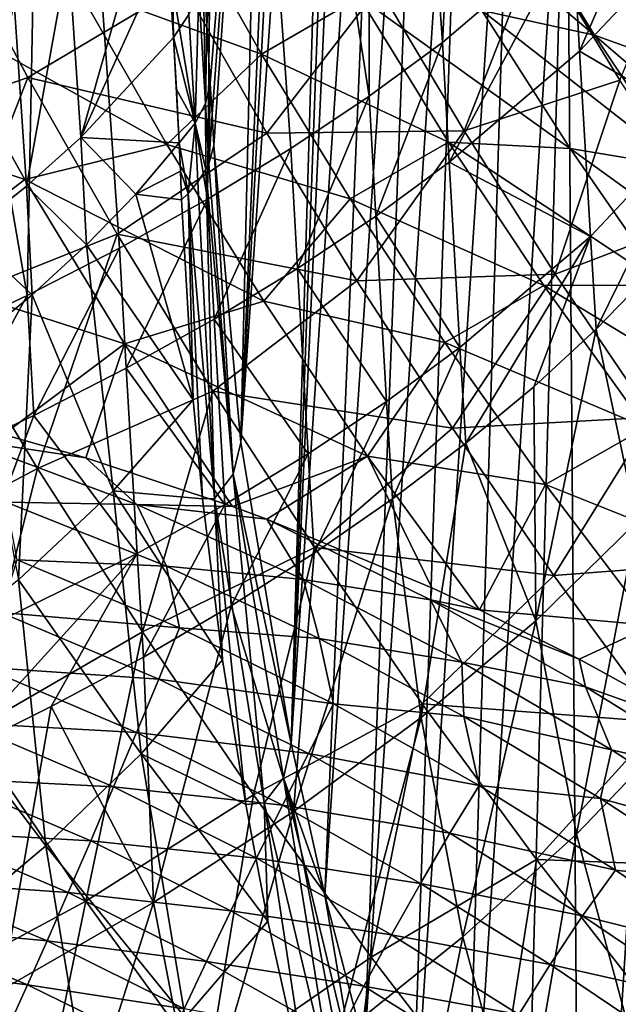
# Model space of a CAD drawing. Header units: metres. Extents: x -109 to 109, y -78 to 121.
# Tile 178 of 256: x -59.78 to -56.45, y 23.89 to 29.37. Entities that reach past the tile are written whole.
import ezdxf

# ---------------------------------------------------------------- set-up
doc = ezdxf.new("R2010")
doc.units = ezdxf.units.M
doc.layers.add('solid_508554_SW0001', color=7, linetype='CONTINUOUS')

msp = doc.modelspace()

# ---------------------------------------------------------------- linework, layer by layer
at = {"layer": 'solid_508554_SW0001'}
for points in [[(-58.547375, 27.018572, -27.637737), (-58.066273, 36.125641, -13.697353), (-58.130035, 36.854248, -14.119217)], [(-58.414257, 32.763832, -21.171314), (-58.547375, 27.018572, -27.637737), (-58.130035, 36.854248, -14.119217)], [(-58.547375, 27.018572, -27.637737), (-57.971329, 35.394199, -13.27507), (-58.066273, 36.125641, -13.697353)], [(-57.105286, 35.579956, -35.632202), (-57.426094, 29.247286, -33.759487), (-57.831543, 34.953453, -36.732544)], [(-57.105286, 35.579956, -35.632202), (-56.699913, 29.866072, -32.651421), (-57.426094, 29.247286, -33.759487)], [(-58.547375, 27.018572, -27.637737), (-58.268547, 25.342735, -27.070423), (-57.971329, 35.394199, -13.27507)], [(-58.268547, 25.342735, -27.070423), (-57.914371, 35.041164, -13.071617), (-57.971329, 35.394199, -13.27507)], [(-58.268547, 25.342735, -27.070423), (-57.844952, 34.661095, -12.852985), (-57.914371, 35.041164, -13.071617)], [(-57.831543, 34.953453, -36.732544), (-57.833706, 28.948147, -34.289078), (-58.672791, 34.353344, -37.763657)], [(-57.831543, 34.953453, -36.732544), (-57.426094, 29.247286, -33.759487), (-57.833706, 28.948147, -34.289078)], [(-58.268547, 25.342735, -27.070423), (-57.686905, 33.927349, -12.430043), (-57.844952, 34.661095, -12.852985)], [(-58.672791, 34.353344, -37.763657), (-58.733047, 28.37422, -35.292542), (-59.621628, 33.78503, -38.716221)], [(-58.672791, 34.353344, -37.763657), (-58.269726, 28.65687, -34.800545), (-58.733047, 28.37422, -35.292542)], [(-58.672791, 34.353344, -37.763657), (-57.833706, 28.948147, -34.289078), (-58.269726, 28.65687, -34.800545)], [(-58.268547, 25.342735, -27.070423), (-58.080418, 24.498621, -26.794416), (-57.686905, 33.927349, -12.430043)], [(-58.080418, 24.498621, -26.794416), (-57.497105, 33.194515, -12.006226), (-57.686905, 33.927349, -12.430043)], [(-59.621628, 33.78503, -38.716221), (-59.736973, 27.837523, -36.213406), (-60.670582, 33.253895, -39.580994)], [(-59.621628, 33.78503, -38.716221), (-59.222492, 28.100906, -35.763836), (-59.736973, 27.837523, -36.213406)], [(-59.621628, 33.78503, -38.716221), (-58.733047, 28.37422, -35.292542), (-59.222492, 28.100906, -35.763836)], [(-60.670582, 33.253895, -39.580994), (-59.736973, 27.837523, -36.213406), (-60.275429, 27.584606, -36.640335)], [(-58.080418, 24.498621, -26.794416), (-57.859558, 23.651833, -26.524572), (-57.497105, 33.194515, -12.006226)], [(-57.859558, 23.651833, -26.524572), (-57.275425, 32.463367, -11.582922), (-57.497105, 33.194515, -12.006226)], [(-58.757072, 29.66334, -28.673458), (-58.737209, 29.344589, -28.511652), (-58.414257, 32.763832, -21.171314)], [(-58.737209, 29.344589, -28.511652), (-58.717888, 29.018417, -28.36314), (-58.414257, 32.763832, -21.171314)], [(-58.717888, 29.018417, -28.36314), (-58.708168, 28.847885, -28.291929), (-58.414257, 32.763832, -21.171314)], [(-58.708168, 28.847885, -28.291929), (-58.698479, 28.673407, -28.223436), (-58.414257, 32.763832, -21.171314)], [(-58.414257, 32.763832, -21.171314), (-58.698479, 28.673407, -28.223436), (-58.547375, 27.018572, -27.637737)], [(-57.859558, 23.651833, -26.524572), (-57.60564, 22.80295, -26.26129), (-57.275425, 32.463367, -11.582922)], [(-57.60564, 22.80295, -26.26129), (-57.021496, 31.733641, -11.161545), (-57.275425, 32.463367, -11.582922)], [(-57.60564, 22.80295, -26.26129), (-57.31815, 21.952011, -26.004581), (-57.021496, 31.733641, -11.161545)], [(-57.021496, 31.733641, -11.161545), (-57.31815, 21.952011, -26.004581), (-56.735329, 31.006586, -10.742517)], [(-56.735329, 31.006586, -10.742517), (-57.31815, 21.952011, -26.004581), (-57.000813, 21.115435, -25.75811)], [(-56.735329, 31.006586, -10.742517), (-57.000813, 21.115435, -25.75811), (-56.653603, 20.299147, -25.518011)], [(-56.067829, 29.585901, -9.919008), (-56.735329, 31.006586, -10.742517), (-56.653603, 20.299147, -25.518011)], [(-56.699913, 29.866072, -32.651421), (-56.096924, 30.507868, -31.486006), (-56.662636, 29.198689, -32.30299)], [(-56.096924, 30.507868, -31.486006), (-56.059673, 29.840796, -31.137743), (-56.662636, 29.198689, -32.30299)], [(-58.943794, 30.363596, -29.817783), (-58.989422, 30.299807, -29.929245), (-58.922722, 29.273726, -29.381535)], [(-58.943794, 30.363596, -29.817783), (-58.922722, 29.273726, -29.381535), (-58.837833, 29.401834, -29.152134)], [(-59.437977, 28.717556, -30.391966), (-58.989422, 30.299807, -29.929245), (-59.507183, 29.742865, -30.94194)], [(-58.956154, 29.785555, -29.657495), (-58.989422, 30.299807, -29.929245), (-59.437977, 28.717556, -30.391966)], [(-58.956154, 29.785555, -29.657495), (-58.922722, 29.273726, -29.381535), (-58.989422, 30.299807, -29.929245)], [(-56.580338, 29.286821, -0.514467), (-57.206192, 29.425451, 0.433872), (-57.662189, 30.203436, -0.320233)], [(-57.035641, 30.030645, -1.262484), (-56.580338, 29.286821, -0.514467), (-57.662189, 30.203436, -0.320233)], [(-58.891891, 29.993624, 1.790673), (-58.433178, 29.181475, 2.523278), (-59.461231, 29.556938, 2.97068)], [(-57.887962, 29.498829, 1.350419), (-58.433178, 29.181475, 2.523278), (-58.891891, 29.993624, 1.790673)], [(-56.014416, 29.08383, -1.488522), (-56.580338, 29.286821, -0.514467), (-57.035641, 30.030645, -1.262484)], [(-56.471439, 29.795795, -2.230359), (-56.014416, 29.08383, -1.488522), (-57.035641, 30.030645, -1.262484)], [(-56.055264, 29.96521, 5.633943), (-56.899288, 29.79343, 6.572035), (-56.439121, 29.036625, 7.28305)], [(-60.7397, 28.697035, 9.573097), (-59.733448, 29.052687, 8.919635), (-60.198013, 29.927391, 8.21065)], [(-60.198013, 29.927391, 8.21065), (-59.733448, 29.052687, 8.919635), (-58.871307, 29.565166, 8.02097)], [(-57.426094, 29.247286, -33.759487), (-56.699913, 29.866072, -32.651421), (-57.388802, 28.57966, -33.410934)], [(-56.699913, 29.866072, -32.651421), (-56.662636, 29.198689, -32.30299), (-57.388802, 28.57966, -33.410934)], [(-55.998741, 28.808828, -30.603544), (-56.662636, 29.198689, -32.30299), (-56.059673, 29.840796, -31.137743)], [(-58.956154, 29.785555, -29.657495), (-59.437977, 28.717556, -30.391966), (-58.922722, 29.273726, -29.381535)], [(-56.899288, 29.79343, 6.572035), (-57.780052, 29.552963, 7.459913), (-57.305058, 28.754091, 8.173121)], [(-56.439121, 29.036625, 7.28305), (-56.899288, 29.79343, 6.572035), (-57.305058, 28.754091, 8.173121)], [(-55.512047, 28.817776, -2.48205), (-56.014416, 29.08383, -1.488522), (-56.471439, 29.795795, -2.230359)], [(-55.973198, 29.500389, -3.217655), (-55.512047, 28.817776, -2.48205), (-56.471439, 29.795795, -2.230359)], [(-59.741039, 28.446148, -30.879524), (-59.507183, 29.742865, -30.94194), (-59.810184, 29.47224, -31.428568)], [(-59.741039, 28.446148, -30.879524), (-59.437977, 28.717556, -30.391966), (-59.507183, 29.742865, -30.94194)], [(-58.782391, 29.53228, -28.915169), (-58.744923, 28.907389, -28.617594), (-58.757072, 29.66334, -28.673458)], [(-58.744923, 28.907389, -28.617594), (-58.737209, 29.344589, -28.511652), (-58.757072, 29.66334, -28.673458)], [(-59.461231, 29.556938, 2.97068), (-58.959602, 28.678814, 3.735089), (-60.266415, 29.404558, 3.785301)], [(-59.733448, 29.052687, 8.919635), (-58.402885, 28.742182, 8.720119), (-58.871307, 29.565166, 8.02097)], [(-58.433178, 29.181475, 2.523278), (-58.959602, 28.678814, 3.735089), (-59.461231, 29.556938, 2.97068)], [(-57.780052, 29.552963, 7.459913), (-58.871307, 29.565166, 8.02097), (-58.402885, 28.742182, 8.720119)], [(-57.305058, 28.754091, 8.173121), (-57.780052, 29.552963, 7.459913), (-58.402885, 28.742182, 8.720119)], [(-56.067829, 29.585901, -9.919008), (-56.653603, 20.299147, -25.518011), (-56.275116, 19.499054, -25.282717)], [(-58.782391, 29.53228, -28.915169), (-58.837833, 29.401834, -29.152134), (-58.80267, 28.796736, -28.867046)], [(-58.782391, 29.53228, -28.915169), (-58.80267, 28.796736, -28.867046), (-58.744923, 28.907389, -28.617594)], [(-57.887962, 29.498829, 1.350419), (-57.392693, 28.692177, 2.112159), (-58.433178, 29.181475, 2.523278)], [(-56.715237, 28.655851, 1.190209), (-57.392693, 28.692177, 2.112159), (-57.887962, 29.498829, 1.350419)], [(-57.206192, 29.425451, 0.433872), (-56.715237, 28.655851, 1.190209), (-57.887962, 29.498829, 1.350419)], [(-60.072853, 28.180674, -31.352636), (-59.741039, 28.446148, -30.879524), (-59.810184, 29.47224, -31.428568)], [(-60.266415, 29.404558, 3.785301), (-59.750523, 28.483091, 4.556346), (-60.946083, 28.883272, 4.788788)], [(-58.959602, 28.678814, 3.735089), (-59.750523, 28.483091, 4.556346), (-60.266415, 29.404558, 3.785301)], [(-58.837833, 29.401834, -29.152134), (-58.922722, 29.273726, -29.381535), (-58.80267, 28.796736, -28.867046)], [(-56.091202, 28.552334, 0.236207), (-56.715237, 28.655851, 1.190209), (-57.206192, 29.425451, 0.433872)], [(-56.580338, 29.286821, -0.514467), (-56.091202, 28.552334, 0.236207), (-57.206192, 29.425451, 0.433872)], [(-58.744923, 28.907389, -28.617594), (-58.717888, 29.018417, -28.36314), (-58.737209, 29.344589, -28.511652)], [(-55.524582, 28.382288, -0.743733), (-56.091202, 28.552334, 0.236207), (-56.580338, 29.286821, -0.514467)], [(-56.014416, 29.08383, -1.488522), (-55.524582, 28.382288, -0.743733), (-56.580338, 29.286821, -0.514467)], [(-58.890415, 28.687841, -29.108387), (-58.922722, 29.273726, -29.381535), (-59.437977, 28.717556, -30.391966)], [(-58.905235, 28.984486, -29.236181), (-58.922722, 29.273726, -29.381535), (-58.890415, 28.687841, -29.108387)], [(-58.80267, 28.796736, -28.867046), (-58.922722, 29.273726, -29.381535), (-58.905235, 28.984486, -29.236181)], [(-57.833706, 28.948147, -34.289078), (-57.426094, 29.247286, -33.759487), (-57.79641, 28.280426, -33.940491)], [(-57.426094, 29.247286, -33.759487), (-57.388802, 28.57966, -33.410934), (-57.79641, 28.280426, -33.940491)], [(-50.993294, 17.104359, 18.146997), (-80.362289, 29.191317, 9.359159), (-81.084099, 11.886697, 20.357214)], [(-59.260422, 21.744301, 14.884842), (-59.990646, 22.288847, 14.510878), (-80.362289, 29.191317, 9.359159)], [(-58.51569, 21.215424, 15.249359), (-59.260422, 21.744301, 14.884842), (-80.362289, 29.191317, 9.359159)], [(-58.21777, 21.010979, 15.39064), (-58.51569, 21.215424, 15.249359), (-80.362289, 29.191317, 9.359159)], [(-57.757755, 20.702965, 15.603906), (-58.21777, 21.010979, 15.39064), (-80.362289, 29.191317, 9.359159)], [(-56.987602, 20.207561, 15.948038), (-57.757755, 20.702965, 15.603906), (-80.362289, 29.191317, 9.359159)], [(-56.207836, 19.730379, 16.280918), (-56.987602, 20.207561, 15.948038), (-80.362289, 29.191317, 9.359159)], [(-55.41935, 19.271812, 16.602261), (-56.207836, 19.730379, 16.280918), (-80.362289, 29.191317, 9.359159)], [(-54.744732, 18.897827, 16.865499), (-55.41935, 19.271812, 16.602261), (-80.362289, 29.191317, 9.359159)], [(-54.624622, 18.832989, 16.911255), (-54.744732, 18.897827, 16.865499), (-80.362289, 29.191317, 9.359159)], [(-53.824814, 18.414158, 17.207701), (-54.624622, 18.832989, 16.911255), (-80.362289, 29.191317, 9.359159)], [(-53.021309, 18.015802, 17.49124), (-53.824814, 18.414158, 17.207701), (-80.362289, 29.191317, 9.359159)], [(-52.213608, 17.636927, 17.762522), (-53.021309, 18.015802, 17.49124), (-80.362289, 29.191317, 9.359159)], [(-51.13327, 17.163078, 18.104404), (-52.213608, 17.636927, 17.762522), (-80.362289, 29.191317, 9.359159)], [(-50.993294, 17.104359, 18.146997), (-51.13327, 17.163078, 18.104404), (-80.362289, 29.191317, 9.359159)], [(-58.433178, 29.181475, 2.523278), (-57.940369, 28.375776, 3.25651), (-58.959602, 28.678814, 3.735089)], [(-57.392693, 28.692177, 2.112159), (-57.940369, 28.375776, 3.25651), (-58.433178, 29.181475, 2.523278)], [(-56.602272, 28.166868, -31.768702), (-57.388802, 28.57966, -33.410934), (-56.662636, 29.198689, -32.30299)], [(-55.998741, 28.808828, -30.603544), (-56.602272, 28.166868, -31.768702), (-56.662636, 29.198689, -32.30299)], [(-60.7397, 28.697035, 9.573097), (-60.226681, 27.784828, 10.278384), (-59.733448, 29.052687, 8.919635)], [(-60.226681, 27.784828, 10.278384), (-59.23568, 28.178778, 9.627298), (-59.733448, 29.052687, 8.919635)], [(-59.733448, 29.052687, 8.919635), (-59.23568, 28.178778, 9.627298), (-58.402885, 28.742182, 8.720119)], [(-58.744923, 28.907389, -28.617594), (-58.726822, 28.571707, -28.486389), (-58.717888, 29.018417, -28.36314)], [(-58.726822, 28.571707, -28.486389), (-58.708168, 28.847885, -28.291929), (-58.717888, 29.018417, -28.36314)], [(-56.439121, 29.036625, 7.28305), (-57.305058, 28.754091, 8.173121), (-56.798313, 27.956312, 8.885851)], [(-55.948605, 28.281092, 7.994551), (-56.439121, 29.036625, 7.28305), (-56.798313, 27.956312, 8.885851)], [(-58.80267, 28.796736, -28.867046), (-58.905235, 28.984486, -29.236181), (-58.890415, 28.687841, -29.108387)], [(-58.269726, 28.65687, -34.800545), (-57.833706, 28.948147, -34.289078), (-58.23243, 27.989077, -34.451927)], [(-57.833706, 28.948147, -34.289078), (-57.79641, 28.280426, -33.940491), (-58.23243, 27.989077, -34.451927)], [(-58.744923, 28.907389, -28.617594), (-58.80267, 28.796736, -28.867046), (-58.742638, 28.539104, -28.569714)], [(-58.744923, 28.907389, -28.617594), (-58.742638, 28.539104, -28.569714), (-58.726822, 28.571707, -28.486389)], [(-59.750523, 28.483091, 4.556346), (-60.428421, 27.966457, 5.527183), (-60.946083, 28.883272, 4.788788)], [(-58.726822, 28.571707, -28.486389), (-58.698479, 28.673407, -28.223436), (-58.708168, 28.847885, -28.291929)], [(-58.80267, 28.796736, -28.867046), (-58.890415, 28.687841, -29.108387), (-58.841763, 28.405872, -28.905268)], [(-58.80267, 28.796736, -28.867046), (-58.841763, 28.405872, -28.905268), (-58.786842, 28.470276, -28.744072)], [(-58.80267, 28.796736, -28.867046), (-58.786842, 28.470276, -28.744072), (-58.742638, 28.539104, -28.569714)], [(-56.570358, 27.651279, -31.514872), (-56.602272, 28.166868, -31.768702), (-55.998741, 28.808828, -30.603544)], [(-56.252972, 27.977158, -30.943718), (-56.570358, 27.651279, -31.514872), (-55.998741, 28.808828, -30.603544)], [(-59.23568, 28.178778, 9.627298), (-57.902935, 27.920101, 9.418218), (-58.402885, 28.742182, 8.720119)], [(-57.305058, 28.754091, 8.173121), (-58.402885, 28.742182, 8.720119), (-57.902935, 27.920101, 9.418218)], [(-56.798313, 27.956312, 8.885851), (-57.305058, 28.754091, 8.173121), (-57.902935, 27.920101, 9.418218)], [(-58.959602, 28.678814, 3.735089), (-58.420162, 27.807325, 4.498932), (-59.750523, 28.483091, 4.556346)], [(-59.406475, 28.120373, -30.109198), (-59.437977, 28.717556, -30.391966), (-59.741039, 28.446148, -30.879524)], [(-59.133064, 28.402653, -29.614199), (-58.890415, 28.687841, -29.108387), (-59.437977, 28.717556, -30.391966)], [(-59.406475, 28.120373, -30.109198), (-59.133064, 28.402653, -29.614199), (-59.437977, 28.717556, -30.391966)], [(-58.88372, 28.529881, -29.048405), (-58.890415, 28.687841, -29.108387), (-59.133064, 28.402653, -29.614199)], [(-57.940369, 28.375776, 3.25651), (-58.420162, 27.807325, 4.498932), (-58.959602, 28.678814, 3.735089)], [(-58.841763, 28.405872, -28.905268), (-58.890415, 28.687841, -29.108387), (-58.88372, 28.529881, -29.048405)], [(-57.392693, 28.692177, 2.112159), (-56.861668, 27.89345, 2.874794), (-57.940369, 28.375776, 3.25651)], [(-56.1898, 27.89496, 1.948051), (-56.861668, 27.89345, 2.874794), (-57.392693, 28.692177, 2.112159)], [(-56.715237, 28.655851, 1.190209), (-56.1898, 27.89496, 1.948051), (-57.392693, 28.692177, 2.112159)], [(-58.733047, 28.37422, -35.292542), (-58.269726, 28.65687, -34.800545), (-58.695755, 27.706371, -34.943909)], [(-58.726822, 28.571707, -28.486389), (-58.590618, 26.842659, -27.968987), (-58.698479, 28.673407, -28.223436)], [(-58.590618, 26.842659, -27.968987), (-58.547375, 27.018572, -27.637737), (-58.698479, 28.673407, -28.223436)], [(-58.269726, 28.65687, -34.800545), (-58.23243, 27.989077, -34.451927), (-58.695755, 27.706371, -34.943909)], [(-55.568771, 27.82749, 0.988869), (-56.1898, 27.89496, 1.948051), (-56.715237, 28.655851, 1.190209)], [(-56.091202, 28.552334, 0.236207), (-55.568771, 27.82749, 0.988869), (-56.715237, 28.655851, 1.190209)], [(-58.726822, 28.571707, -28.486389), (-58.742638, 28.539104, -28.569714), (-58.590618, 26.842659, -27.968987)], [(-57.329433, 27.547899, -32.876621), (-57.79641, 28.280426, -33.940491), (-57.388802, 28.57966, -33.410934)], [(-56.602272, 28.166868, -31.768702), (-57.329433, 27.547899, -32.876621), (-57.388802, 28.57966, -33.410934)], [(-58.877773, 28.370419, -28.993172), (-58.88372, 28.529881, -29.048405), (-59.133064, 28.402653, -29.614199)], [(-58.841763, 28.405872, -28.905268), (-58.88372, 28.529881, -29.048405), (-58.877773, 28.370419, -28.993172)], [(-58.786842, 28.470276, -28.744072), (-58.693901, 26.707075, -28.302328), (-58.742638, 28.539104, -28.569714)], [(-58.693901, 26.707075, -28.302328), (-58.590618, 26.842659, -27.968987), (-58.742638, 28.539104, -28.569714)], [(-59.750523, 28.483091, 4.556346), (-59.19519, 27.568007, 5.325831), (-60.428421, 27.966457, 5.527183)], [(-58.420162, 27.807325, 4.498932), (-59.19519, 27.568007, 5.325831), (-59.750523, 28.483091, 4.556346)], [(-58.786842, 28.470276, -28.744072), (-58.841763, 28.405872, -28.905268), (-58.693901, 26.707075, -28.302328)], [(-59.709644, 27.842148, -30.591347), (-59.741039, 28.446148, -30.879524), (-60.072853, 28.180674, -31.352636)], [(-59.709644, 27.842148, -30.591347), (-59.406475, 28.120373, -30.109198), (-59.741039, 28.446148, -30.879524)], [(-58.812382, 27.257641, -28.631783), (-59.133064, 28.402653, -29.614199), (-59.406475, 28.120373, -30.109198)], [(-58.812382, 27.257641, -28.631783), (-58.877773, 28.370419, -28.993172), (-59.133064, 28.402653, -29.614199)], [(-58.841763, 28.405872, -28.905268), (-58.877773, 28.370419, -28.993172), (-58.812382, 27.257641, -28.631783)], [(-58.841763, 28.405872, -28.905268), (-58.812382, 27.257641, -28.631783), (-58.760529, 26.705217, -28.457369)], [(-58.841763, 28.405872, -28.905268), (-58.760529, 26.705217, -28.457369), (-58.693901, 26.707075, -28.302328)], [(-59.222492, 28.100906, -35.763836), (-58.733047, 28.37422, -35.292542), (-59.185207, 27.433022, -35.415195)], [(-58.733047, 28.37422, -35.292542), (-58.695755, 27.706371, -34.943909), (-59.185207, 27.433022, -35.415195)], [(-57.940369, 28.375776, 3.25651), (-57.413765, 27.576857, 3.989603), (-58.420162, 27.807325, 4.498932)], [(-56.861668, 27.89345, 2.874794), (-57.413765, 27.576857, 3.989603), (-57.940369, 28.375776, 3.25651)], [(-57.737427, 27.24856, -33.406406), (-58.23243, 27.989077, -34.451927), (-57.79641, 28.280426, -33.940491)], [(-57.329433, 27.547899, -32.876621), (-57.737427, 27.24856, -33.406406), (-57.79641, 28.280426, -33.940491)], [(-55.948605, 28.281092, 7.994551), (-56.798313, 27.956312, 8.885851), (-56.259411, 27.159889, 9.597066)], [(-60.041382, 27.569115, -31.058674), (-59.709644, 27.842148, -30.591347), (-60.072853, 28.180674, -31.352636)], [(-60.226681, 27.784828, 10.278384), (-59.678978, 26.873863, 10.980263), (-59.23568, 28.178778, 9.627298)], [(-59.678978, 26.873863, 10.980263), (-58.704243, 27.305929, 10.332599), (-59.23568, 28.178778, 9.627298)], [(-59.23568, 28.178778, 9.627298), (-58.704243, 27.305929, 10.332599), (-57.902935, 27.920101, 9.418218)], [(-57.296814, 27.014875, -32.61211), (-57.329433, 27.547899, -32.876621), (-56.602272, 28.166868, -31.768702)], [(-56.918541, 27.33033, -32.071323), (-57.296814, 27.014875, -32.61211), (-56.602272, 28.166868, -31.768702)], [(-56.570358, 27.651279, -31.514872), (-56.918541, 27.33033, -32.071323), (-56.602272, 28.166868, -31.768702)], [(-59.736973, 27.837523, -36.213406), (-59.222492, 28.100906, -35.763836), (-59.699696, 27.169626, -35.864765)], [(-59.259045, 26.749844, -29.461069), (-59.406475, 28.120373, -30.109198), (-59.709644, 27.842148, -30.591347)], [(-59.222492, 28.100906, -35.763836), (-59.185207, 27.433022, -35.415195), (-59.699696, 27.169626, -35.864765)], [(-59.259045, 26.749844, -29.461069), (-58.812382, 27.257641, -28.631783), (-59.406475, 28.120373, -30.109198)], [(-59.19519, 27.568007, 5.325831), (-59.869251, 27.064327, 6.251375), (-60.428421, 27.966457, 5.527183)], [(-58.173576, 26.957109, -33.918076), (-58.695755, 27.706371, -34.943909), (-58.23243, 27.989077, -34.451927)], [(-57.737427, 27.24856, -33.406406), (-58.173576, 26.957109, -33.918076), (-58.23243, 27.989077, -34.451927)], [(-56.344254, 26.577002, -30.788441), (-56.570358, 27.651279, -31.514872), (-56.252972, 27.977158, -30.943718)], [(-58.704243, 27.305929, 10.332599), (-57.371033, 27.099195, 10.114271), (-57.902935, 27.920101, 9.418218)], [(-56.798313, 27.956312, 8.885851), (-57.902935, 27.920101, 9.418218), (-57.371033, 27.099195, 10.114271)], [(-56.259411, 27.159889, 9.597066), (-56.798313, 27.956312, 8.885851), (-57.371033, 27.099195, 10.114271)], [(-56.861668, 27.89345, 2.874794), (-56.295185, 27.102945, 3.637385), (-57.413765, 27.576857, 3.989603)], [(-56.1898, 27.89496, 1.948051), (-55.630245, 27.143051, 2.70652), (-56.861668, 27.89345, 2.874794)], [(-55.630245, 27.143051, 2.70652), (-56.295185, 27.102945, 3.637385), (-56.861668, 27.89345, 2.874794)], [(-60.275429, 27.584606, -36.640335), (-59.736973, 27.837523, -36.213406), (-60.238159, 26.916716, -36.291706)], [(-59.736973, 27.837523, -36.213406), (-59.699696, 27.169626, -35.864765), (-60.238159, 26.916716, -36.291706)], [(-59.786118, 26.255487, -30.245548), (-59.709644, 27.842148, -30.591347), (-60.041382, 27.569115, -31.058674)], [(-59.786118, 26.255487, -30.245548), (-59.259045, 26.749844, -29.461069), (-59.709644, 27.842148, -30.591347)], [(-58.420162, 27.807325, 4.498932), (-57.843128, 26.942854, 5.261216), (-59.19519, 27.568007, 5.325831)], [(-57.413765, 27.576857, 3.989603), (-57.843128, 26.942854, 5.261216), (-58.420162, 27.807325, 4.498932)], [(-60.653927, 26.359419, 11.580977), (-59.678978, 26.873863, 10.980263), (-60.226681, 27.784828, 10.278384)], [(-58.636639, 26.67441, -34.41011), (-59.185207, 27.433022, -35.415195), (-58.695755, 27.706371, -34.943909)], [(-58.173576, 26.957109, -33.918076), (-58.636639, 26.67441, -34.41011), (-58.695755, 27.706371, -34.943909)], [(-56.906548, 26.027269, -31.669409), (-56.918541, 27.33033, -32.071323), (-56.570358, 27.651279, -31.514872)], [(-56.344254, 26.577002, -30.788441), (-56.906548, 26.027269, -31.669409), (-56.570358, 27.651279, -31.514872)], [(-59.19519, 27.568007, 5.325831), (-59.409882, 26.934557, 6.183369), (-59.869251, 27.064327, 6.251375)], [(-59.19519, 27.568007, 5.325831), (-58.595135, 26.663862, 6.084762), (-59.409882, 26.934557, 6.183369)], [(-57.843128, 26.942854, 5.261216), (-58.595135, 26.663862, 6.084762), (-59.19519, 27.568007, 5.325831)], [(-57.413765, 27.576857, 3.989603), (-56.853493, 26.784977, 4.721621), (-57.843128, 26.942854, 5.261216)], [(-57.704288, 26.705662, -33.135956), (-57.737427, 27.24856, -33.406406), (-57.329433, 27.547899, -32.876621)], [(-57.296814, 27.014875, -32.61211), (-57.704288, 26.705662, -33.135956), (-57.329433, 27.547899, -32.876621)], [(-56.295185, 27.102945, 3.637385), (-56.853493, 26.784977, 4.721621), (-57.413765, 27.576857, 3.989603)], [(-59.125397, 26.401258, -34.881119), (-59.699696, 27.169626, -35.864765), (-59.185207, 27.433022, -35.415195)], [(-58.636639, 26.67441, -34.41011), (-59.125397, 26.401258, -34.881119), (-59.185207, 27.433022, -35.415195)], [(-59.678978, 26.873863, 10.980263), (-59.096123, 25.964539, 11.677678), (-58.704243, 27.305929, 10.332599)], [(-59.096123, 25.964539, 11.677678), (-58.138687, 26.434488, 11.034489), (-58.704243, 27.305929, 10.332599)], [(-58.704243, 27.305929, 10.332599), (-58.138687, 26.434488, 11.034489), (-57.371033, 27.099195, 10.114271)], [(-56.906548, 26.027269, -31.669409), (-57.296814, 27.014875, -32.61211), (-56.918541, 27.33033, -32.071323)], [(-58.760529, 26.705217, -28.457369), (-58.812382, 27.257641, -28.631783), (-59.259045, 26.749844, -29.461069)], [(-58.139805, 26.403599, -33.641308), (-58.173576, 26.957109, -33.918076), (-57.737427, 27.24856, -33.406406)], [(-57.704288, 26.705662, -33.135956), (-58.139805, 26.403599, -33.641308), (-57.737427, 27.24856, -33.406406)], [(-60.176769, 25.885725, -35.756313), (-60.238159, 26.916716, -36.291706), (-59.699696, 27.169626, -35.864765)], [(-59.125397, 26.401258, -34.881119), (-60.176769, 25.885725, -35.756313), (-59.699696, 27.169626, -35.864765)], [(-56.259411, 27.159889, 9.597066), (-57.371033, 27.099195, 10.114271), (-56.806786, 26.279806, 10.807285)], [(-55.687973, 26.365166, 10.305729), (-56.259411, 27.159889, 9.597066), (-56.806786, 26.279806, 10.807285)], [(-58.138687, 26.434488, 11.034489), (-56.806786, 26.279806, 10.807285), (-57.371033, 27.099195, 10.114271)], [(-56.295185, 27.102945, 3.637385), (-55.693336, 26.320873, 4.398791), (-56.853493, 26.784977, 4.721621)], [(-60.101364, 27.038361, 6.373994), (-59.869251, 27.064327, 6.251375), (-59.409882, 26.934557, 6.183369)], [(-60.101364, 27.038361, 6.373994), (-59.409882, 26.934557, 6.183369), (-59.127514, 26.674435, 6.321957)], [(-60.101364, 27.038361, 6.373994), (-59.127514, 26.674435, 6.321957), (-59.852978, 26.687887, 6.565415)], [(-58.590618, 26.842659, -27.968987), (-58.268547, 25.342735, -27.070423), (-58.547375, 27.018572, -27.637737)], [(-57.54488, 25.488798, -32.504486), (-57.704288, 26.705662, -33.135956), (-57.296814, 27.014875, -32.61211)], [(-56.906548, 26.027269, -31.669409), (-57.54488, 25.488798, -32.504486), (-57.296814, 27.014875, -32.61211)], [(-59.127514, 26.674435, 6.321957), (-59.409882, 26.934557, 6.183369), (-58.595135, 26.663862, 6.084762)], [(-58.602131, 26.109581, -34.126659), (-58.636639, 26.67441, -34.41011), (-58.173576, 26.957109, -33.918076)], [(-58.139805, 26.403599, -33.641308), (-58.602131, 26.109581, -34.126659), (-58.173576, 26.957109, -33.918076)], [(-57.843128, 26.942854, 5.261216), (-58.402634, 26.592356, 6.066518), (-58.595135, 26.663862, 6.084762)], [(-57.843128, 26.942854, 5.261216), (-57.48473, 26.211058, 6.014067), (-58.402634, 26.592356, 6.066518)], [(-57.843128, 26.942854, 5.261216), (-57.219093, 26.088123, 6.0116), (-57.48473, 26.211058, 6.014067)], [(-56.853493, 26.784977, 4.721621), (-57.219093, 26.088123, 6.0116), (-57.843128, 26.942854, 5.261216)], [(-60.653927, 26.359419, 11.580977), (-60.050301, 25.411476, 12.274375), (-59.678978, 26.873863, 10.980263)], [(-60.050301, 25.411476, 12.274375), (-59.096123, 25.964539, 11.677678), (-59.678978, 26.873863, 10.980263)], [(-58.693901, 26.707075, -28.302328), (-58.417542, 25.012934, -27.727411), (-58.590618, 26.842659, -27.968987)], [(-58.590618, 26.842659, -27.968987), (-58.310177, 25.151529, -27.396591), (-58.268547, 25.342735, -27.070423)], [(-58.417542, 25.012934, -27.727411), (-58.310177, 25.151529, -27.396591), (-58.590618, 26.842659, -27.968987)], [(-56.853493, 26.784977, 4.721621), (-56.259544, 26.000374, 5.451509), (-57.219093, 26.088123, 6.0116)], [(-55.693336, 26.320873, 4.398791), (-56.259544, 26.000374, 5.451509), (-56.853493, 26.784977, 4.721621)], [(-59.103348, 25.286179, -28.971231), (-59.259045, 26.749844, -29.461069), (-59.786118, 26.255487, -30.245548)], [(-58.649315, 25.808764, -28.180994), (-58.760529, 26.705217, -28.457369), (-59.259045, 26.749844, -29.461069)], [(-59.103348, 25.286179, -28.971231), (-58.649315, 25.808764, -28.180994), (-59.259045, 26.749844, -29.461069)], [(-58.693901, 26.707075, -28.302328), (-58.760529, 26.705217, -28.457369), (-58.649315, 25.808764, -28.180994)], [(-58.693901, 26.707075, -28.302328), (-58.649315, 25.808764, -28.180994), (-58.520962, 25.00304, -27.939342)], [(-58.693901, 26.707075, -28.302328), (-58.520962, 25.00304, -27.939342), (-58.417542, 25.012934, -27.727411)], [(-58.255356, 24.964705, -33.288898), (-58.139805, 26.403599, -33.641308), (-57.704288, 26.705662, -33.135956)], [(-57.54488, 25.488798, -32.504486), (-58.255356, 24.964705, -33.288898), (-57.704288, 26.705662, -33.135956)], [(-59.127514, 26.674435, 6.321957), (-58.961491, 26.329975, 6.52595), (-59.852978, 26.687887, 6.565415)], [(-59.792671, 26.365417, 6.725095), (-59.852978, 26.687887, 6.565415), (-58.961491, 26.329975, 6.52595)], [(-59.127514, 26.674435, 6.321957), (-58.595135, 26.663862, 6.084762), (-58.402634, 26.592356, 6.066518)], [(-59.127514, 26.674435, 6.321957), (-58.402634, 26.592356, 6.066518), (-58.1987, 26.256083, 6.318722)], [(-59.127514, 26.674435, 6.321957), (-58.1987, 26.256083, 6.318722), (-58.961491, 26.329975, 6.52595)], [(-59.090042, 25.824429, -34.590649), (-59.125397, 26.401258, -34.881119), (-58.636639, 26.67441, -34.41011)], [(-58.602131, 26.109581, -34.126659), (-59.090042, 25.824429, -34.590649), (-58.636639, 26.67441, -34.41011)], [(-57.492748, 26.142834, 6.104792), (-58.402634, 26.592356, 6.066518), (-57.48473, 26.211058, 6.014067)], [(-57.492748, 26.142834, 6.104792), (-58.1987, 26.256083, 6.318722), (-58.402634, 26.592356, 6.066518)], [(-56.679974, 24.839468, -31.089088), (-56.906548, 26.027269, -31.669409), (-56.344254, 26.577002, -30.788441)], [(-56.122849, 25.419628, -30.226923), (-56.679974, 24.839468, -31.089088), (-56.344254, 26.577002, -30.788441)], [(-59.096123, 25.964539, 11.677678), (-58.477665, 25.057329, 12.369574), (-58.138687, 26.434488, 11.034489)], [(-58.477665, 25.057329, 12.369574), (-57.538574, 25.564888, 11.731915), (-58.138687, 26.434488, 11.034489)], [(-58.138687, 26.434488, 11.034489), (-57.538574, 25.564888, 11.731915), (-56.806786, 26.279806, 10.807285)], [(-60.139408, 25.28293, -35.45084), (-60.176769, 25.885725, -35.756313), (-59.125397, 26.401258, -34.881119)], [(-59.602695, 25.548723, -35.032303), (-60.139408, 25.28293, -35.45084), (-59.125397, 26.401258, -34.881119)], [(-59.090042, 25.824429, -34.590649), (-59.602695, 25.548723, -35.032303), (-59.125397, 26.401258, -34.881119)], [(-58.255356, 24.964705, -33.288898), (-58.602131, 26.109581, -34.126659), (-58.139805, 26.403599, -33.641308)], [(-59.884094, 26.073563, 6.845236), (-59.792671, 26.365417, 6.725095), (-58.888874, 25.986776, 6.688365)], [(-58.888874, 25.986776, 6.688365), (-59.792671, 26.365417, 6.725095), (-58.961491, 26.329975, 6.52595)], [(-58.1987, 26.256083, 6.318722), (-58.111954, 25.92795, 6.53206), (-58.961491, 26.329975, 6.52595)], [(-58.888874, 25.986776, 6.688365), (-58.961491, 26.329975, 6.52595), (-58.111954, 25.92795, 6.53206)], [(-55.687973, 26.365166, 10.305729), (-56.806786, 26.279806, 10.807285), (-56.209755, 25.462364, 11.496213)], [(-57.538574, 25.564888, 11.731915), (-56.209755, 25.462364, 11.496213), (-56.806786, 26.279806, 10.807285)], [(-59.632763, 24.773159, -29.714411), (-59.786118, 26.255487, -30.245548), (-60.389957, 25.773754, -30.981136)], [(-59.632763, 24.773159, -29.714411), (-59.103348, 25.286179, -28.971231), (-59.786118, 26.255487, -30.245548)], [(-58.1987, 26.256083, 6.318722), (-57.317722, 25.796616, 6.373561), (-58.111954, 25.92795, 6.53206)], [(-57.492748, 26.142834, 6.104792), (-57.317722, 25.796616, 6.373561), (-58.1987, 26.256083, 6.318722)], [(-57.492748, 26.142834, 6.104792), (-57.48473, 26.211058, 6.014067), (-57.219093, 26.088123, 6.0116)], [(-59.034084, 24.458105, -34.017883), (-59.090042, 25.824429, -34.590649), (-58.602131, 26.109581, -34.126659)], [(-58.255356, 24.964705, -33.288898), (-59.034084, 24.458105, -34.017883), (-58.602131, 26.109581, -34.126659)], [(-57.492748, 26.142834, 6.104792), (-57.219093, 26.088123, 6.0116), (-56.664986, 25.813023, 6.029491)], [(-57.492748, 26.142834, 6.104792), (-56.664986, 25.813023, 6.029491), (-56.629757, 25.658953, 6.207076)], [(-57.492748, 26.142834, 6.104792), (-56.629757, 25.658953, 6.207076), (-57.317722, 25.796616, 6.373561)], [(-59.984249, 25.768217, 6.913837), (-59.884094, 26.073563, 6.845236), (-59.005215, 25.702383, 6.804791)], [(-59.005215, 25.702383, 6.804791), (-59.884094, 26.073563, 6.845236), (-58.888874, 25.986776, 6.688365)], [(-56.259544, 26.000374, 5.451509), (-56.664986, 25.813023, 6.029491), (-57.219093, 26.088123, 6.0116)], [(-57.311855, 24.266062, -31.903038), (-57.54488, 25.488798, -32.504486), (-56.906548, 26.027269, -31.669409)], [(-56.679974, 24.839468, -31.089088), (-57.311855, 24.266062, -31.903038), (-56.906548, 26.027269, -31.669409)], [(-56.259544, 26.000374, 5.451509), (-55.933289, 25.40996, 6.111144), (-56.664986, 25.813023, 6.029491)], [(-60.050301, 25.411476, 12.274375), (-59.40995, 24.466074, 12.961104), (-59.096123, 25.964539, 11.677678)], [(-59.40995, 24.466074, 12.961104), (-58.477665, 25.057329, 12.369574), (-59.096123, 25.964539, 11.677678)], [(-59.005215, 25.702383, 6.804791), (-58.888874, 25.986776, 6.688365), (-58.031506, 25.563866, 6.702649)], [(-58.031506, 25.563866, 6.702649), (-58.888874, 25.986776, 6.688365), (-58.111954, 25.92795, 6.53206)], [(-57.317722, 25.796616, 6.373561), (-57.306576, 25.493326, 6.591589), (-58.111954, 25.92795, 6.53206)], [(-58.031506, 25.563866, 6.702649), (-58.111954, 25.92795, 6.53206), (-57.306576, 25.493326, 6.591589)], [(-59.034084, 24.458105, -34.017883), (-59.602695, 25.548723, -35.032303), (-59.090042, 25.824429, -34.590649)], [(-60.234154, 24.268642, -30.407003), (-59.632763, 24.773159, -29.714411), (-60.389957, 25.773754, -30.981136)], [(-60.090435, 25.457626, 6.929046), (-59.984249, 25.768217, 6.913837), (-59.128677, 25.404795, 6.869355)], [(-59.128677, 25.404795, 6.869355), (-59.984249, 25.768217, 6.913837), (-59.005215, 25.702383, 6.804791)], [(-58.520962, 25.00304, -27.939342), (-58.649315, 25.808764, -28.180994), (-59.103348, 25.286179, -28.971231)], [(-57.317722, 25.796616, 6.373561), (-56.486382, 25.309013, 6.495708), (-57.306576, 25.493326, 6.591589)], [(-56.629757, 25.658953, 6.207076), (-56.486382, 25.309013, 6.495708), (-57.317722, 25.796616, 6.373561)], [(-56.629757, 25.658953, 6.207076), (-56.664986, 25.813023, 6.029491), (-55.933289, 25.40996, 6.111144)], [(-59.128677, 25.404795, 6.869355), (-59.005215, 25.702383, 6.804791), (-58.17144, 25.288301, 6.814243)], [(-58.17144, 25.288301, 6.814243), (-59.005215, 25.702383, 6.804791), (-58.031506, 25.563866, 6.702649)], [(-56.629757, 25.658953, 6.207076), (-55.933289, 25.40996, 6.111144), (-55.814663, 25.152443, 6.38165)], [(-56.629757, 25.658953, 6.207076), (-55.814663, 25.152443, 6.38165), (-56.486382, 25.309013, 6.495708)], [(-58.477665, 25.057329, 12.369574), (-57.82309, 24.152821, 13.054815), (-57.538574, 25.564888, 11.731915)], [(-58.17144, 25.288301, 6.814243), (-58.031506, 25.563866, 6.702649), (-57.222782, 25.110025, 6.777049)], [(-57.222782, 25.110025, 6.777049), (-58.031506, 25.563866, 6.702649), (-57.306576, 25.493326, 6.591589)], [(-57.82309, 24.152821, 13.054815), (-56.903366, 24.697668, 12.423717), (-57.538574, 25.564888, 11.731915)], [(-57.538574, 25.564888, 11.731915), (-56.903366, 24.697668, 12.423717), (-56.209755, 25.462364, 11.496213)], [(-59.877144, 23.972101, -34.686707), (-60.139408, 25.28293, -35.45084), (-59.602695, 25.548723, -35.032303)], [(-59.034084, 24.458105, -34.017883), (-59.877144, 23.972101, -34.686707), (-59.602695, 25.548723, -35.032303)], [(-60.199787, 25.150173, 6.890452), (-60.090435, 25.457626, 6.929046), (-59.255924, 25.102043, 6.880313)], [(-59.255924, 25.102043, 6.880313), (-60.090435, 25.457626, 6.929046), (-59.128677, 25.404795, 6.869355)], [(-58.014652, 23.702719, -32.664158), (-58.255356, 24.964705, -33.288898), (-57.54488, 25.488798, -32.504486)], [(-57.311855, 24.266062, -31.903038), (-58.014652, 23.702719, -32.664158), (-57.54488, 25.488798, -32.504486)], [(-56.486382, 25.309013, 6.495708), (-56.546402, 25.037451, 6.712306), (-57.306576, 25.493326, 6.591589)], [(-57.222782, 25.110025, 6.777049), (-57.306576, 25.493326, 6.591589), (-56.546402, 25.037451, 6.712306)], [(-56.903366, 24.697668, 12.423717), (-55.579056, 24.647499, 12.17957), (-56.209755, 25.462364, 11.496213)], [(-60.419285, 23.920946, 13.412794), (-59.40995, 24.466074, 12.961104), (-60.050301, 25.411476, 12.274375)], [(-59.255924, 25.102043, 6.880313), (-59.128677, 25.404795, 6.869355), (-58.316097, 24.999323, 6.873751)], [(-58.316097, 24.999323, 6.873751), (-59.128677, 25.404795, 6.869355), (-58.17144, 25.288301, 6.814243)], [(-56.36581, 23.665112, -30.519989), (-56.679974, 24.839468, -31.089088), (-56.122849, 25.419628, -30.226923)], [(-58.310177, 25.151529, -27.396591), (-58.080418, 24.498621, -26.794416), (-58.268547, 25.342735, -27.070423)], [(-58.857018, 23.817017, -28.498322), (-59.103348, 25.286179, -28.971231), (-59.632763, 24.773159, -29.714411)], [(-58.398193, 24.354116, -27.749437), (-58.520962, 25.00304, -27.939342), (-59.103348, 25.286179, -28.971231)], [(-58.857018, 23.817017, -28.498322), (-58.398193, 24.354116, -27.749437), (-59.103348, 25.286179, -28.971231)], [(-58.316097, 24.999323, 6.873751), (-58.17144, 25.288301, 6.814243), (-57.384918, 24.844536, 6.882863)], [(-57.384918, 24.844536, 6.882863), (-58.17144, 25.288301, 6.814243), (-57.222782, 25.110025, 6.777049)], [(-56.486382, 25.309013, 6.495708), (-55.704391, 24.804831, 6.692443), (-56.546402, 25.037451, 6.712306)], [(-55.814663, 25.152443, 6.38165), (-55.704391, 24.804831, 6.692443), (-56.486382, 25.309013, 6.495708)], [(-60.309349, 24.854155, 6.799097), (-60.199787, 25.150173, 6.890452), (-59.383522, 24.802299, 6.837372)], [(-59.383522, 24.802299, 6.837372), (-60.199787, 25.150173, 6.890452), (-59.255924, 25.102043, 6.880313)], [(-58.417542, 25.012934, -27.727411), (-58.016975, 23.332682, -27.183346), (-58.310177, 25.151529, -27.396591)], [(-58.310177, 25.151529, -27.396591), (-57.90564, 23.474504, -26.855234), (-58.080418, 24.498621, -26.794416)], [(-58.016975, 23.332682, -27.183346), (-57.90564, 23.474504, -26.855234), (-58.310177, 25.151529, -27.396591)], [(-59.40995, 24.466074, 12.961104), (-58.732372, 23.523846, 13.640045), (-58.477665, 25.057329, 12.369574)], [(-59.383522, 24.802299, 6.837372), (-59.255924, 25.102043, 6.880313), (-58.461567, 24.704733, 6.879566)], [(-58.461567, 24.704733, 6.879566), (-59.255924, 25.102043, 6.880313), (-58.316097, 24.999323, 6.873751)], [(-58.732372, 23.523846, 13.640045), (-57.82309, 24.152821, 13.054815), (-58.477665, 25.057329, 12.369574)], [(-57.384918, 24.844536, 6.882863), (-57.222782, 25.110025, 6.777049), (-56.463116, 24.638172, 6.92019)], [(-56.463116, 24.638172, 6.92019), (-57.222782, 25.110025, 6.777049), (-56.546402, 25.037451, 6.712306)], [(-58.417542, 25.012934, -27.727411), (-58.520962, 25.00304, -27.939342), (-58.398193, 24.354116, -27.749437)], [(-58.417542, 25.012934, -27.727411), (-58.398193, 24.354116, -27.749437), (-58.155212, 23.271994, -27.442501)], [(-58.417542, 25.012934, -27.727411), (-58.155212, 23.271994, -27.442501), (-58.016975, 23.332682, -27.183346)], [(-55.704391, 24.804831, 6.692443), (-55.830456, 24.569891, 6.89998), (-56.546402, 25.037451, 6.712306)], [(-56.463116, 24.638172, 6.92019), (-56.546402, 25.037451, 6.712306), (-55.830456, 24.569891, 6.89998)], [(-58.784519, 23.15276, -33.367825), (-59.034084, 24.458105, -34.017883), (-58.255356, 24.964705, -33.288898)], [(-58.014652, 23.702719, -32.664158), (-58.784519, 23.15276, -33.367825), (-58.255356, 24.964705, -33.288898)], [(-58.461567, 24.704733, 6.879566), (-58.316097, 24.999323, 6.873751), (-57.548645, 24.564766, 6.936638)], [(-57.548645, 24.564766, 6.936638), (-58.316097, 24.999323, 6.873751), (-57.384918, 24.844536, 6.882863)], [(-60.416164, 24.57756, 6.657446), (-60.309349, 24.854155, 6.799097), (-59.50803, 24.513657, 6.741689)], [(-59.50803, 24.513657, 6.741689), (-60.309349, 24.854155, 6.799097), (-59.383522, 24.802299, 6.837372)], [(-57.548645, 24.564766, 6.936638), (-57.384918, 24.844536, 6.882863), (-56.64603, 24.383898, 7.019449)], [(-56.64603, 24.383898, 7.019449), (-57.384918, 24.844536, 6.882863), (-56.463116, 24.638172, 6.92019)], [(-56.988548, 23.057161, -31.31304), (-57.311855, 24.266062, -31.903038), (-56.679974, 24.839468, -31.089088)], [(-56.36581, 23.665112, -30.519989), (-56.988548, 23.057161, -31.31304), (-56.679974, 24.839468, -31.089088)], [(-59.50803, 24.513657, 6.741689), (-59.383522, 24.802299, 6.837372), (-58.603924, 24.412483, 6.831531)], [(-58.603924, 24.412483, 6.831531), (-59.383522, 24.802299, 6.837372), (-58.461567, 24.704733, 6.879566)], [(-59.385765, 23.28565, -29.198208), (-59.632763, 24.773159, -29.714411), (-60.234154, 24.268642, -30.407003)], [(-59.385765, 23.28565, -29.198208), (-58.857018, 23.817017, -28.498322), (-59.632763, 24.773159, -29.714411)], [(-58.603924, 24.412483, 6.831531), (-58.461567, 24.704733, 6.879566), (-57.709549, 24.278269, 6.936924)], [(-57.709549, 24.278269, 6.936924), (-58.461567, 24.704733, 6.879566), (-57.548645, 24.564766, 6.936638)], [(-57.82309, 24.152821, 13.054815), (-57.131329, 23.251833, 13.731862), (-56.903366, 24.697668, 12.423717)], [(-57.131329, 23.251833, 13.731862), (-56.231983, 23.833612, 13.108285), (-56.903366, 24.697668, 12.423717)], [(-56.903366, 24.697668, 12.423717), (-56.231983, 23.833612, 13.108285), (-55.579056, 24.647499, 12.17957)], [(-56.64603, 24.383898, 7.019449), (-56.463116, 24.638172, 6.92019), (-55.750645, 24.15803, 7.138108)], [(-55.750645, 24.15803, 7.138108), (-56.463116, 24.638172, 6.92019), (-55.830456, 24.569891, 6.89998)], [(-60.517353, 24.32786, 6.469325), (-60.416164, 24.57756, 6.657446), (-59.626087, 24.243906, 6.595847)], [(-59.626087, 24.243906, 6.595847), (-60.416164, 24.57756, 6.657446), (-59.50803, 24.513657, 6.741689)], [(-57.709549, 24.278269, 6.936924), (-57.548645, 24.564766, 6.936638), (-56.826839, 24.11372, 7.067167)], [(-56.826839, 24.11372, 7.067167), (-57.548645, 24.564766, 6.936638), (-56.64603, 24.383898, 7.019449)], [(-59.626087, 24.243906, 6.595847), (-59.50803, 24.513657, 6.741689), (-58.739323, 24.130461, 6.730942)], [(-58.739323, 24.130461, 6.730942), (-59.50803, 24.513657, 6.741689), (-58.603924, 24.412483, 6.831531)], [(-60.419285, 23.920946, 13.412794), (-59.724674, 22.946247, 14.082639), (-59.40995, 24.466074, 12.961104)], [(-59.617588, 22.619484, -34.009464), (-59.877144, 23.972101, -34.686707), (-59.034084, 24.458105, -34.017883)], [(-59.724674, 22.946247, 14.082639), (-58.732372, 23.523846, 13.640045), (-59.40995, 24.466074, 12.961104)], [(-58.784519, 23.15276, -33.367825), (-59.617588, 22.619484, -34.009464), (-59.034084, 24.458105, -34.017883)], [(-57.90564, 23.474504, -26.855234), (-57.859558, 23.651833, -26.524572), (-58.080418, 24.498621, -26.794416)], [(-58.739323, 24.130461, 6.730942), (-58.603924, 24.412483, 6.831531), (-57.863281, 23.992779, 6.883713)], [(-57.863281, 23.992779, 6.883713), (-58.603924, 24.412483, 6.831531), (-57.709549, 24.278269, 6.936924)], [(-58.155212, 23.271994, -27.442501), (-58.398193, 24.354116, -27.749437), (-58.857018, 23.817017, -28.498322)], [(-56.826839, 24.11372, 7.067167), (-56.64603, 24.383898, 7.019449), (-55.952976, 23.916075, 7.230244)], [(-55.952976, 23.916075, 7.230244), (-56.64603, 24.383898, 7.019449), (-55.750645, 24.15803, 7.138108)], [(-60.610184, 24.11179, 6.239809), (-60.517353, 24.32786, 6.469325), (-59.734505, 24.000326, 6.403783)], [(-59.734505, 24.000326, 6.403783), (-60.517353, 24.32786, 6.469325), (-59.626087, 24.243906, 6.595847)], [(-59.981339, 22.759174, -29.84622), (-59.385765, 23.28565, -29.198208), (-60.234154, 24.268642, -30.407003)], [(-59.734505, 24.000326, 6.403783), (-59.626087, 24.243906, 6.595847), (-58.864113, 23.866278, 6.580516)], [(-58.864113, 23.866278, 6.580516), (-59.626087, 24.243906, 6.595847), (-58.739323, 24.130461, 6.730942)], [(-57.680653, 22.455065, -32.051151), (-58.014652, 23.702719, -32.664158), (-57.311855, 24.266062, -31.903038)], [(-57.863281, 23.992779, 6.883713), (-57.709549, 24.278269, 6.936924), (-57.000656, 23.834929, 7.062056)], [(-57.000656, 23.834929, 7.062056), (-57.709549, 24.278269, 6.936924), (-56.826839, 24.11372, 7.067167)], [(-56.988548, 23.057161, -31.31304), (-57.680653, 22.455065, -32.051151), (-57.311855, 24.266062, -31.903038)], [(-58.864113, 23.866278, 6.580516), (-58.739323, 24.130461, 6.730942), (-58.005692, 23.716, 6.778441)], [(-58.005692, 23.716, 6.778441), (-58.739323, 24.130461, 6.730942), (-57.863281, 23.992779, 6.883713)], [(-58.732372, 23.523846, 13.640045), (-58.016514, 22.585657, 14.30971), (-57.82309, 24.152821, 13.054815)], [(-58.016514, 22.585657, 14.30971), (-57.131329, 23.251833, 13.731862), (-57.82309, 24.152821, 13.054815)], [(-59.830357, 23.789494, 6.170681), (-60.610184, 24.11179, 6.239809), (-59.734505, 24.000326, 6.403783)], [(-57.000656, 23.834929, 7.062056), (-56.826839, 24.11372, 7.067167), (-56.149261, 23.655876, 7.27193)], [(-56.149261, 23.655876, 7.27193), (-56.826839, 24.11372, 7.067167), (-55.952976, 23.916075, 7.230244)], [(-59.617588, 22.619484, -34.009464), (-60.509155, 22.105947, -34.585361), (-59.877144, 23.972101, -34.686707)], [(-59.830357, 23.789494, 6.170681), (-59.734505, 24.000326, 6.403783), (-58.974922, 23.627068, 6.384311)], [(-58.974922, 23.627068, 6.384311), (-59.734505, 24.000326, 6.403783), (-58.864113, 23.866278, 6.580516)], [(-58.005692, 23.716, 6.778441), (-57.863281, 23.992779, 6.883713), (-57.162792, 23.55505, 7.004253)], [(-57.162792, 23.55505, 7.004253), (-57.863281, 23.992779, 6.883713), (-57.000656, 23.834929, 7.062056)], [(-60.419285, 23.920946, 13.412794), (-60.705582, 22.848433, 14.127899), (-59.724674, 22.946247, 14.082639)]]:
    msp.add_3dface(points, dxfattribs=at)

doc.saveas('drawing.dxf')
